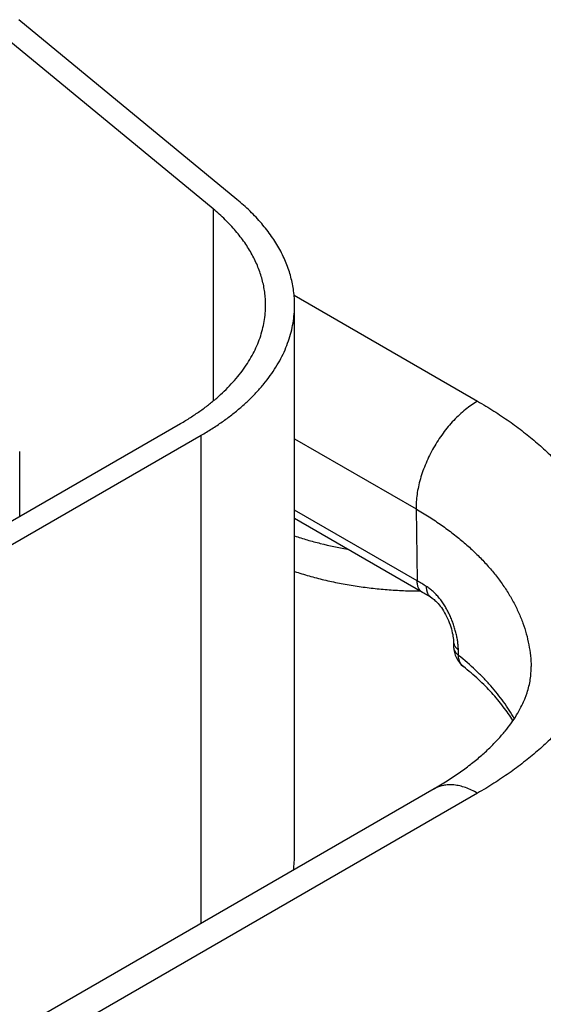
# Model space of a CAD drawing. Header units: inches. Extents: x 0 to 34, y 0 to 22.
# Tile 62 of 70: x 26.669 to 26.849, y 17.605 to 17.945. Entities that reach past the tile are written whole.
import ezdxf

# ---------------------------------------------------------------- set-up
doc = ezdxf.new("R2010")
doc.units = ezdxf.units.IN
doc.header["$LTSCALE"] = 1.87
doc.header["$MEASUREMENT"] = 0
doc.layers.get('0').update_dxf_attribs({"linetype": 'CONTINUOUS'})

msp = doc.modelspace()

# ---------------------------------------------------------------- linework, layer by layer
at = {"color": 7, "linetype": 'CONTINUOUS'}
for p, q in [((26.7434938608, 17.8826099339), (26.6683610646, 17.9445635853)), ((26.7353023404, 17.8792981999), (26.6601695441, 17.9412518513)), ((26.7353023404, 17.8792981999), (26.7353023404, 17.8130796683)), ((26.763231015, 17.8495475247), (26.8264643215, 17.8130376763)), ((26.763387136, 17.656759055), (26.763387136, 17.8461808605)), ((26.426754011, 17.6336723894), (26.7240978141, 17.8053537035)), ((26.4338250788, 17.6295896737), (26.7311688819, 17.8012709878)), ((26.7311688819, 17.6330020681), (26.7311688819, 17.8012709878)), ((26.763387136, 17.800043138), (26.8052543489, 17.775869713)), ((26.6686114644, 17.7733168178), (26.6686114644, 17.7956588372)), ((26.805632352, 17.7510827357), (26.763387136, 17.7754744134)), ((26.8052543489, 17.775869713), (26.805632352, 17.7510827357)), ((26.8074984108, 17.7470837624), (26.763387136, 17.7725528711)), ((26.8181644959, 17.7301765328), (26.8182167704, 17.7283075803)), ((26.8199265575, 17.7253819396), (26.8198755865, 17.7272474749)), ((26.81146368, 17.6793629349), (26.4317473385, 17.4601211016)), ((26.8264643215, 17.6778767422), (26.44674798, 17.4586349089))]:
    msp.add_line(p, q, dxfattribs=at)
msp.add_lwpolyline([(26.8107011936, 17.7451704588), (26.8108709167, 17.7450617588), (26.8111538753, 17.7448643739), (26.8114598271, 17.7446294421), (26.811785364, 17.7443559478), (26.8121273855, 17.7440430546), (26.8124832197, 17.7436898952), (26.8128500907, 17.7432960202), (26.8132251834, 17.7428613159), (26.813605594, 17.7423860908), (26.8139880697, 17.741871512), (26.8143692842, 17.7413193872), (26.814746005, 17.7407319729), (26.8151149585, 17.7401122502), (26.8154728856, 17.739463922), (26.8158167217, 17.7387911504), (26.8161435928, 17.738098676), (26.8164507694, 17.7373920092), (26.8167358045, 17.7366770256), (26.816996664, 17.7359598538), (26.8172317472, 17.7352469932), (26.8174398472, 17.7345452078), (26.8176202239, 17.7338611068), (26.8177728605, 17.7332007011), (26.8178983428, 17.7325695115), (26.8179975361, 17.7319731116), (26.8180719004, 17.7314160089), (26.8181234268, 17.7309021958), (26.8181544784, 17.7304359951), (26.8181645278, 17.7301765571)], dxfattribs=at)
for centre, radius, start, end in [((26.7434130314, 17.6432735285), 0.1244751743, 58.2822881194, 60.0097083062), ((26.7456647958, 17.6399394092), 0.1237065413, 58.2825654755, 60.0105114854), ((26.8272289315, 17.7285620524), 0.0090157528, 181.6244238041, 231.419370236), ((26.8240660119, 17.724597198), 0.0039438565, 229.8607516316, 231.4195057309), ((26.7264842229, 17.6567663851), 0.0369029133, 351.577315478, 359.9887294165)]:
    msp.add_arc(centre, radius, start, end, dxfattribs=at)
for points, knots in [([(26.7633871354, 17.8461809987), (26.763387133, 17.8469895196), (26.763333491, 17.8486094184), (26.7630923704, 17.8510340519), (26.7626909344, 17.8534515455), (26.7621298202, 17.8558581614), (26.7614099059, 17.858250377), (26.7605323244, 17.8606246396), (26.7594983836, 17.8629775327), (26.7578987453, 17.866110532), (26.7555013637, 17.8699609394), (26.7520579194, 17.8743937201), (26.7480419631, 17.8786583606), (26.7450647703, 17.8813145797), (26.7434938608, 17.8826099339)], [0, 0, 0, 0, 0.056549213, 0.1132627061, 0.1703023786, 0.2278254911, 0.2859826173, 0.3449158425, 0.4047572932, 0.4656280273, 0.5908362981, 0.721315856, 0.8575920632, 1, 1, 1, 1]), ([(26.7533871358, 17.8461808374), (26.7533871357, 17.8469158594), (26.7533383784, 17.8483885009), (26.7531191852, 17.8505927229), (26.7527542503, 17.852790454), (26.7522441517, 17.8549782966), (26.7515896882, 17.857153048), (26.7507918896, 17.8593114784), (26.749851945, 17.8614504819), (26.7483977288, 17.8642986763), (26.7462182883, 17.8677990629), (26.7430878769, 17.8718288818), (26.7394369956, 17.8757058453), (26.7367304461, 17.8781206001), (26.7353023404, 17.8792981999)], [0, 0, 0, 0, 0.0565492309, 0.1132627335, 0.1703024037, 0.2278255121, 0.2859826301, 0.3449158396, 0.4047572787, 0.4656279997, 0.5908362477, 0.7213157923, 0.8575919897, 1, 1, 1, 1]), ([(26.7240978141, 17.8053537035), (26.7252404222, 17.8060134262), (26.7274696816, 17.8073636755), (26.7306776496, 17.8095081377), (26.7336999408, 17.8117411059), (26.7365292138, 17.8140572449), (26.7391586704, 17.8164510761), (26.7415819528, 17.8189169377), (26.7437931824, 17.8214490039), (26.7457869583, 17.8240412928), (26.747558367, 17.826687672), (26.7491029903, 17.8293818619), (26.7504169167, 17.8321174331), (26.7514967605, 17.8348878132), (26.7523396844, 17.8376862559), (26.7529434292, 17.8405059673), (26.7533063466, 17.8433396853), (26.753387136, 17.845235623), (26.7533871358, 17.8461808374)], [0, 0, 0, 0, 0.0752337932, 0.1485601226, 0.2199574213, 0.2894206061, 0.3569640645, 0.422622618, 0.4864531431, 0.5485359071, 0.6089756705, 0.6679024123, 0.7254714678, 0.781862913, 0.8372799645, 0.8919463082, 0.9461022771, 1, 1, 1, 1]), ([(26.7311688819, 17.8012709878), (26.7324257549, 17.8019966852), (26.734877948, 17.8034819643), (26.7384067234, 17.8058408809), (26.7417312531, 17.8082971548), (26.7448434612, 17.8108449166), (26.7477358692, 17.8134781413), (26.7504014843, 17.8161905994), (26.7528338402, 17.8189758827), (26.7550269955, 17.821827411), (26.7569755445, 17.8247384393), (26.7586746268, 17.8277020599), (26.7601199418, 17.8307111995), (26.761307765, 17.8337586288), (26.7622349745, 17.8368369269), (26.7628990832, 17.8399386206), (26.7632982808, 17.8430557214), (26.7633871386, 17.8451412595), (26.7633871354, 17.8461809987)], [0, 0, 0, 0, 0.075233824, 0.1485601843, 0.21995749, 0.2894206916, 0.3569641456, 0.4226226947, 0.486453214, 0.5485359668, 0.6089757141, 0.6679024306, 0.7254714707, 0.7818629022, 0.8372799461, 0.8919462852, 0.9461022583, 1, 1, 1, 1]), ([(26.8264643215, 17.8130376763), (26.8257455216, 17.8126226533), (26.8243121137, 17.811708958), (26.8222340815, 17.810144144), (26.8201976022, 17.8083681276), (26.8182226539, 17.8063983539), (26.8163283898, 17.8042539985), (26.8145333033, 17.8019560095), (26.8128549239, 17.7995268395), (26.8113096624, 17.7969902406), (26.8099126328, 17.7943710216), (26.8086774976, 17.791694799), (26.8076163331, 17.7889877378), (26.8067395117, 17.7862762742), (26.806055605, 17.7835868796), (26.8055713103, 17.7809456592), (26.8052914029, 17.7783785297), (26.8052417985, 17.7766926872), (26.8052543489, 17.775869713)], [0, 0, 0, 0, 0.0559343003, 0.1143999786, 0.1751508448, 0.2378820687, 0.3022423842, 0.3678447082, 0.4342759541, 0.5011062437, 0.5678977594, 0.6342134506, 0.6996257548, 0.7637254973, 0.826131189, 0.8864989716, 0.9445334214, 1, 1, 1, 1]), ([(26.8264643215, 17.8130376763), (26.8283556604, 17.811945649), (26.8320457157, 17.8097106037), (26.8373558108, 17.806160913), (26.8423585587, 17.802464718), (26.8470418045, 17.798630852), (26.8513942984, 17.7946683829), (26.8554055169, 17.7905866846), (26.8590657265, 17.7863953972), (26.8623659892, 17.7821044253), (26.8652981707, 17.7777239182), (26.8678549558, 17.7732642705), (26.8700298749, 17.7687361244), (26.871817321, 17.7641503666), (26.8732125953, 17.7595181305), (26.8742119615, 17.7548507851), (26.8748126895, 17.7501599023), (26.8750131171, 17.7454572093), (26.8748126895, 17.7407545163), (26.8742119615, 17.7360636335), (26.8732125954, 17.7313962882), (26.8718173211, 17.7267640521), (26.8700298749, 17.7221782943), (26.8678549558, 17.7176501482), (26.8652981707, 17.7131905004), (26.8623659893, 17.7088099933), (26.8590657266, 17.7045190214), (26.855405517, 17.7003277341), (26.8513942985, 17.6962460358), (26.8470418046, 17.6922835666), (26.8423585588, 17.6884497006), (26.837355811, 17.6847535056), (26.8320457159, 17.6812038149), (26.8283556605, 17.6789687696), (26.8264643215, 17.6778767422)], [0, 0, 0, 0, 0.0376168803, 0.0742800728, 0.1099787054, 0.1447103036, 0.17848203, 0.2113113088, 0.2432265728, 0.2742679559, 0.3044878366, 0.3339512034, 0.3627357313, 0.3909314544, 0.4186399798, 0.4459731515, 0.4730511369, 0.4999999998, 0.5269488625, 0.5540268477, 0.5813600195, 0.609068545, 0.6372642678, 0.6660487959, 0.695512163, 0.7257320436, 0.7567734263, 0.7886886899, 0.8215179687, 0.8552896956, 0.8900212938, 0.9257199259, 0.9623831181, 1, 1, 1, 1]), ([(26.8052543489, 17.775869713), (26.8067789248, 17.7749894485), (26.8097545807, 17.7731884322), (26.8140397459, 17.7703304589), (26.818081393, 17.7673560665), (26.82187001, 17.7642721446), (26.8253967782, 17.7610857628), (26.8286534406, 17.7578042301), (26.8316323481, 17.7544350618), (26.8343264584, 17.750985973), (26.8367293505, 17.7474648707), (26.8388352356, 17.7438798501), (26.8406389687, 17.7402391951), (26.8421360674, 17.7365513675), (26.8433227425, 17.7328250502), (26.8441959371, 17.7290689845), (26.8447533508, 17.7252925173), (26.8449136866, 17.7227630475), (26.8449406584, 17.721501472)], [0, 0, 0, 0, 0.0750826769, 0.1482924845, 0.2196081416, 0.2890240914, 0.3565531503, 0.4222275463, 0.4861003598, 0.5482468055, 0.6087653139, 0.6677782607, 0.7254321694, 0.7818972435, 0.8373660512, 0.8920512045, 0.9461819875, 1, 1, 1, 1]), ([(26.7633827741, 17.7665730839), (26.7648331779, 17.7660914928), (26.7677792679, 17.7651777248), (26.7738281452, 17.7635497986), (26.7784665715, 17.7625725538), (26.7815984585, 17.7620238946)], [0, 0, 0, 0, 0.2440093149, 0.4923351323, 1, 1, 1, 1]), ([(26.7633827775, 17.7543259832), (26.7650348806, 17.7537774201), (26.7683972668, 17.7527446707), (26.7735479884, 17.7514011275), (26.778838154, 17.7502522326), (26.78424561, 17.7493028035), (26.7897478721, 17.7485567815), (26.7953220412, 17.7480172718), (26.8009447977, 17.7476865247), (26.8047082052, 17.7476061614), (26.8065926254, 17.7476010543)], [0, 0, 0, 0, 0.1189388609, 0.2402342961, 0.3635946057, 0.4887088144, 0.615250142, 0.7428792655, 0.8712475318, 1, 1, 1, 1]), ([(26.8074984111, 17.7470837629), (26.8073539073, 17.7471671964), (26.8070758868, 17.7473604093), (26.8067072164, 17.7477192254), (26.8063885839, 17.7481442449), (26.8061228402, 17.7486309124), (26.8059119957, 17.7491744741), (26.8057576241, 17.7497698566), (26.8056608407, 17.7504115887), (26.8056358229, 17.7508551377), (26.805632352, 17.7510827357)], [0, 0, 0, 0, 0.1085274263, 0.2190128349, 0.3332446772, 0.4527139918, 0.5785475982, 0.7114955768, 0.8519513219, 1, 1, 1, 1]), ([(26.8198755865, 17.7272474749), (26.819862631, 17.7277215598), (26.8198050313, 17.7286908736), (26.8196323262, 17.7301672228), (26.8193718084, 17.7316892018), (26.8190236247, 17.7332441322), (26.8185888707, 17.7348189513), (26.8180682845, 17.7363997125), (26.8174636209, 17.7379720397), (26.8167767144, 17.739520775), (26.8160105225, 17.7410303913), (26.815168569, 17.7424847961), (26.8142557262, 17.7438677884), (26.8132779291, 17.7451631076), (26.8122425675, 17.7463548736), (26.8111584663, 17.7474281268), (26.8100358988, 17.7483688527), (26.809250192, 17.7489132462), (26.808853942, 17.7491581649)], [0, 0, 0, 0, 0.056072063, 0.1147224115, 0.1756570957, 0.2385497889, 0.3030373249, 0.3687362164, 0.4352393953, 0.5021247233, 0.5689580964, 0.6352984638, 0.7007072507, 0.7647557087, 0.8270402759, 0.8871979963, 0.9449246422, 1, 1, 1, 1]), ([(26.8107011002, 17.745170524), (26.8105578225, 17.7452590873), (26.8102827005, 17.7454608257), (26.8099178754, 17.7458279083), (26.8096026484, 17.7462567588), (26.8093859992, 17.7466575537), (26.8092391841, 17.7470030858), (26.8091072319, 17.7473742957), (26.8089782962, 17.7478700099), (26.8088824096, 17.7485004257), (26.8088574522, 17.748935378), (26.808853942, 17.7491581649)], [0, 0, 0, 0, 0.1102649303, 0.222251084, 0.3375444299, 0.4574900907, 0.5195758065, 0.5831885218, 0.7152487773, 0.8541399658, 1, 1, 1, 1]), ([(26.8181644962, 17.7301765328), (26.8181681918, 17.7300443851), (26.8181933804, 17.7297787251), (26.8182839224, 17.7293852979), (26.8184266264, 17.7289982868), (26.8186204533, 17.7286201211), (26.8188641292, 17.7282529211), (26.8192618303, 17.7277704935), (26.8196185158, 17.7274472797), (26.8198755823, 17.727247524)], [0, 0, 0, 0, 0.1131843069, 0.2276799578, 0.3447245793, 0.4654206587, 0.5906937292, 0.7212722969, 1, 1, 1, 1]), ([(26.8182168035, 17.7283064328), (26.8182205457, 17.7281744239), (26.8182457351, 17.7279093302), (26.8183362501, 17.7275171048), (26.8184789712, 17.7271318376), (26.8187422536, 17.7266204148), (26.8191054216, 17.7261397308), (26.8195462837, 17.7256973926), (26.8197953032, 17.7254854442), (26.8199265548, 17.7253819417)], [0, 0, 0, 0, 0.1132633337, 0.227592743, 0.3443112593, 0.4646880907, 0.7199412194, 0.8566416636, 1, 1, 1, 1]), ([(26.8215236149, 17.7215821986), (26.8213986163, 17.7216876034), (26.82116028, 17.721915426), (26.8208451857, 17.7223011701), (26.8205735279, 17.7227291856), (26.8203471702, 17.7231963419), (26.8201675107, 17.7236994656), (26.819988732, 17.7244254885), (26.8199332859, 17.7249960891), (26.8199265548, 17.7253819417)], [0, 0, 0, 0, 0.1154680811, 0.2321351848, 0.350920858, 0.4726416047, 0.597980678, 0.72747208, 1, 1, 1, 1]), ([(26.8391409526, 17.7035706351), (26.8385869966, 17.7045536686), (26.8374105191, 17.7065084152), (26.8347937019, 17.7103642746), (26.8318118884, 17.7140863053), (26.8285073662, 17.7176592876), (26.8248843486, 17.7212339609), (26.8219597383, 17.7237599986), (26.8199265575, 17.7253819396)], [0, 0, 0, 0, 0.1157721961, 0.2339325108, 0.4779436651, 0.6041109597, 0.7331479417, 1, 1, 1, 1]), ([(26.81146368, 17.6793629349), (26.8129793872, 17.6802380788), (26.8159112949, 17.6820132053), (26.8200900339, 17.6848059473), (26.8239451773, 17.687654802), (26.827466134, 17.690539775), (26.8306451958, 17.6934395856), (26.833478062, 17.6963319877), (26.8359646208, 17.6991944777), (26.8381095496, 17.7020053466), (26.8399228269, 17.7047451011), (26.841419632, 17.7073979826), (26.8424381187, 17.7095670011), (26.8431080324, 17.7112478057), (26.8436695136, 17.7128379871), (26.844225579, 17.7147761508), (26.8446066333, 17.7167013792), (26.8448035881, 17.7182033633), (26.8449316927, 17.7196711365), (26.8449562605, 17.7207717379), (26.8449406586, 17.721501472)], [0, 0, 0, 0, 0.0933990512, 0.182833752, 0.2681220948, 0.34910212, 0.4256384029, 0.4976318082, 0.5650318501, 0.6278510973, 0.6861827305, 0.740217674, 0.7902606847, 0.8139194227, 0.836751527, 0.8802342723, 0.9213925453, 0.9413490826, 0.9610492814, 1, 1, 1, 1]), ([(26.8386765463, 17.7028809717), (26.8376494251, 17.704537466), (26.835362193, 17.7078354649), (26.8320914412, 17.7117275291), (26.8291723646, 17.714787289), (26.8259665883, 17.7178836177), (26.8233930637, 17.7200890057), (26.8216065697, 17.7215141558)], [0, 0, 0, 0, 0.2303292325, 0.4734251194, 0.599990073, 0.7299394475, 1, 1, 1, 1]), ([(26.8264643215, 17.6778767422), (26.8257875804, 17.6782674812), (26.8244368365, 17.678974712), (26.8223763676, 17.6798180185), (26.8203526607, 17.6804080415), (26.8183849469, 17.6807382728), (26.8167875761, 17.6807937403), (26.8155629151, 17.6807007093), (26.8146811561, 17.6805657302), (26.8138276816, 17.6803649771), (26.8130045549, 17.6800988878), (26.8122139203, 17.6797681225), (26.8117092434, 17.6795047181), (26.8114636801, 17.6793629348)], [0, 0, 0, 0, 0.1485683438, 0.2894263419, 0.4226144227, 0.5485005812, 0.6678258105, 0.725408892, 0.7818137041, 0.8372435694, 0.8919222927, 0.946090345, 1, 1, 1, 1])]:
    msp.add_open_spline(points, degree=3, knots=knots, dxfattribs=at)

doc.saveas('drawing.dxf')
